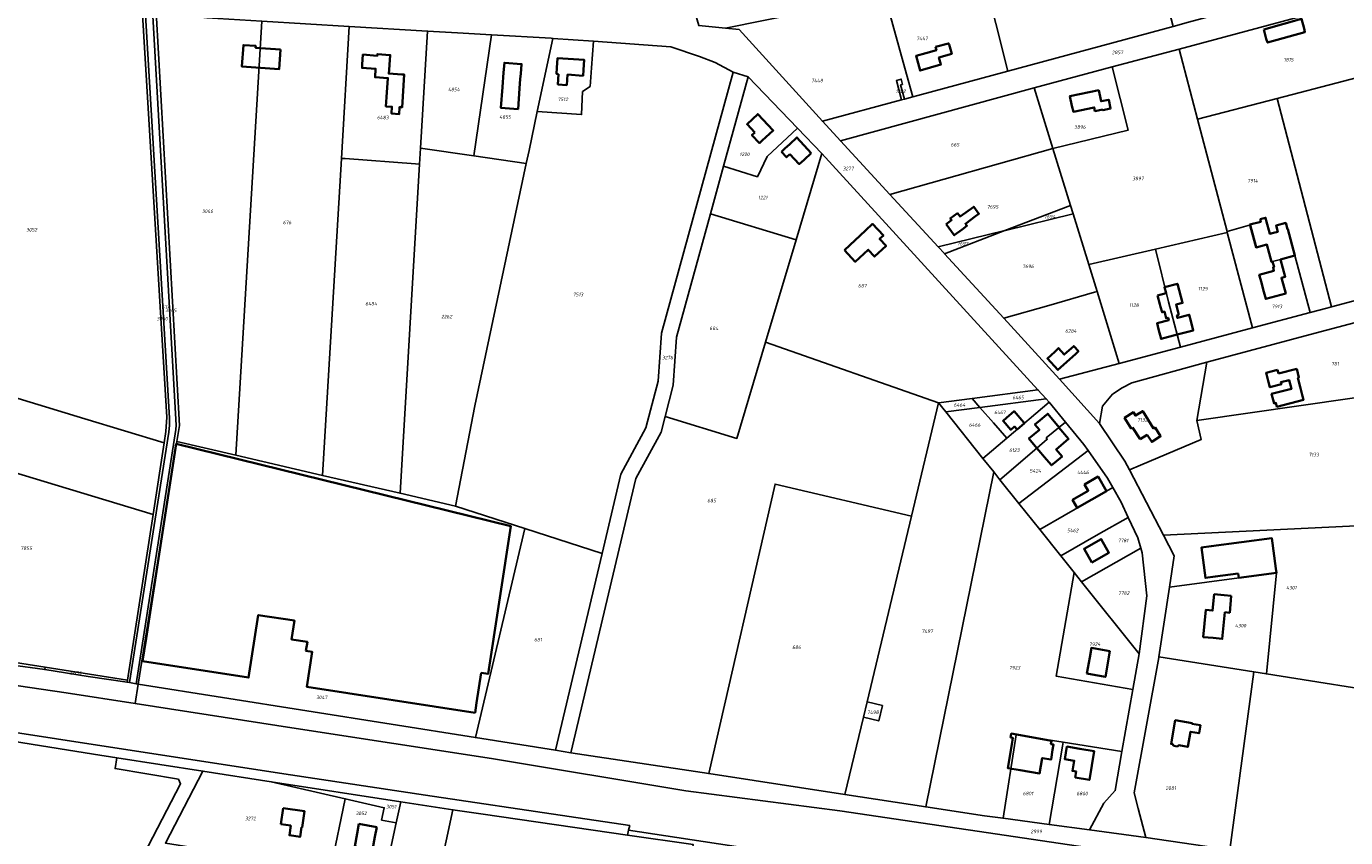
# Model space of a CAD drawing. Extents: x 177930 to 190767, y 381068 to 392034.
# Tile 252 of 256: x 185356 to 186026, y 384732 to 385144. Entities that reach past the tile are written whole.
import ezdxf
from ezdxf.enums import TextEntityAlignment as Align

# ---------------------------------------------------------------- set-up
doc = ezdxf.new("R2010")
doc.units = 0
for name, color, linetype, lineweight in [('B-XX-KG-GRENS_PERCEEL-GV', 150, 'Continuous', 25), ('B-XX-KG-GRENS_PERCEEL-S', 150, 'Continuous', 25), ('B-XX-OG-BEBOUWING-G', 7, 'Continuous', 35)]:
    doc.layers.add(name, color=color, linetype=linetype, lineweight=lineweight)
doc.styles.add('NLCS-ISO', font='NLCS-ISO.ttf', dxfattribs={"height": 1.8})

# ---------------------------------------------------------------- blocks, each defined once
blk = doc.blocks.new('SKG-PERCEELNUMMER-SO')
at = {"layer": 'DefPoints'}
blk.add_point((0, 0), dxfattribs=at)
at = {"style": 'NLCS-ISO', "oblique": 10, "flags": 1}
blk.add_attdef('GEMEENTECODE', text='', height=1.8, dxfattribs=at).set_placement((-0.5, 2.55), align=Align.MIDDLE_RIGHT)
at = {"style": 'NLCS-ISO', "oblique": 10}
blk.add_attdef('PERCEELNUMMER', text='', height=1.8, dxfattribs=at).set_placement((0, 0), align=Align.MIDDLE_CENTER)
at = {"style": 'NLCS-ISO', "oblique": 10, "flags": 1}
blk.add_attdef('SECTIE', text='', height=1.8, dxfattribs=at).set_placement((0.5, 2.5), align=Align.MIDDLE_LEFT)

msp = doc.modelspace()

# ---------------------------------------------------------------- linework, layer by layer
at = {"layer": 'B-XX-KG-GRENS_PERCEEL-GV'}
for points in [[(185710.985, 385143.161), (185790.669, 385159.36), (185791.917, 385159.613), (185842.195, 385169.823), (185854.441, 385121.319), (185938.417, 385144.064), (185909.856, 385253.878), (185893.265, 385317.624), (185832.718, 385297.863), (185799.383, 385286.984), (185764.662, 385279.064), (185770.164, 385253.288), (185712.443, 385238.651), (185719.772, 385212.477), (185680.566, 385202.373), (185697.396, 385144.446)], [(185941.417, 385132.547), (186050.478, 385161.91), (186047.386, 385173.449), (186045.732, 385173.003), (185946.141, 385146.147), (185938.417, 385144.064), (185854.441, 385121.319), (185808.618, 385108.945), (185806.223, 385108.298), (185801.849, 385107.117), (185800.404, 385106.727), (185760.235, 385095.88), (185769.33, 385085.901), (185867.784, 385112.784), (185907.427, 385123.424)], [(185806.223, 385108.298), (185808.618, 385108.945), (185854.441, 385121.319), (185842.195, 385169.823), (185791.917, 385159.613), (185792.078, 385159.036), (185803.003, 385119.847)], [(185385.465, 384944.729), (185425.808, 384932.443), (185426.701, 384938.202), (185427.209, 384945.582), (185414.513, 385152.941), (185334.935, 385163.557), (185304.674, 385068.611), (185289.165, 385045.788), (185268.546, 385015.445), (185267.208, 385013.476), (185266.109, 384986.221), (185265.924, 384981.133)], [(185791.917, 385159.613), (185790.669, 385159.36), (185710.985, 385143.161), (185717.827, 385142.534), (185760.235, 385095.88), (185800.404, 385106.727), (185797.796, 385116.53), (185800.226, 385117.262), (185800.87, 385114.588), (185799.939, 385114.286), (185801.849, 385107.117), (185806.223, 385108.298), (185803.003, 385119.847), (185792.078, 385159.036)], [(186060.257, 385125.418), (186050.478, 385161.91), (185941.417, 385132.547), (185950.786, 385096.935), (185991.205, 385107.452), (186058.609, 385124.989)], [(185408.087, 384810.689), (185428.126, 384937.853), (185428.557, 384941.57), (185428.432, 384944.978), (185416.041, 385152.737), (185414.513, 385152.941), (185427.209, 384945.582), (185426.701, 384938.202), (185425.808, 384932.443), (185420.187, 384896.163), (185407.139, 384811.95), (185406.971, 384810.861)], [(185408.087, 384810.689), (185411.562, 384810.155), (185431.773, 384939.297), (185431.859, 384941.536), (185419.808, 385152.235), (185416.041, 385152.737), (185428.432, 384944.978), (185428.557, 384941.57), (185428.126, 384937.853)], [(185411.562, 384810.155), (185412.541, 384810.004), (185432.22, 384933.115), (185433.533, 384941.326), (185421.786, 385151.351), (185421.751, 385151.976), (185419.808, 385152.235), (185431.859, 384941.536), (185431.773, 384939.297)], [(185421.786, 385151.351), (185433.533, 384941.326), (185432.22, 384933.115), (185462.234, 384926.17), (185475.395, 385146.699), (185447.421, 385148.373)], [(185519.824, 385144.041), (185475.395, 385146.699), (185462.234, 384926.17), (185506.221, 384915.993), (185515.825, 385077.014)], [(185553.403, 385074.246), (185555.579, 385074.085), (185556.064, 385082.216), (185559.608, 385141.66), (185519.824, 385144.041), (185515.825, 385077.014), (185517.676, 385076.878)], [(185556.064, 385082.216), (185583.019, 385078.314), (185592.005, 385139.772), (185574.887, 385140.746), (185559.608, 385141.66)], [(185609.76, 385074.442), (185611.153, 385081), (185615.349, 385100.75), (185623.259, 385137.98), (185622.44, 385138.039), (185592.005, 385139.772), (185583.019, 385078.314)], [(185714.924, 385120.741), (185705.64, 385125.716), (185697.799, 385128.816), (185683.163, 385133.675), (185643.964, 385136.492), (185642.865, 385122.942), (185642.197, 385113.527), (185638.343, 385110.939), (185637.82, 385099.212), (185615.349, 385100.75), (185611.153, 385081), (185609.76, 385074.442), (185583.583, 384951.24), (185573.814, 384900.354), (185609.017, 384889.018), (185648.284, 384876.374), (185657.781, 384916.512), (185670.511, 384940.072), (185676.687, 384963.857), (185678.399, 384988.284)], [(185643.964, 385136.492), (185623.259, 385137.98), (185615.349, 385100.75), (185637.82, 385099.212), (185638.343, 385110.939), (185642.197, 385113.527), (185642.865, 385122.942)], [(185886.224, 385053.098), (185886.256, 385052.995), (185887.563, 385048.765), (185895.498, 385023.083), (185929.483, 385030.968), (185965.917, 385039.421), (185965.78, 385039.94), (185950.786, 385096.935), (185941.417, 385132.547), (185907.427, 385123.424), (185915.58, 385091.406), (185877.274, 385082.066)], [(186069.079, 385092.494), (186066.443, 385096.548), (186058.609, 385124.989), (185991.205, 385107.452), (186018.889, 385001.605), (186084.32, 385019.03), (186086.198, 385019.232), (186067.766, 385089.252), (186069.848, 385089.624)], [(185722.408, 385118.368), (185714.924, 385120.741), (185678.399, 384988.284), (185676.687, 384963.857), (185670.511, 384940.072), (185657.781, 384916.512), (185648.284, 384876.374), (185624.622, 384776.364), (185632.413, 384775.098), (185665.478, 384914.355), (185678.215, 384937.929), (185680.269, 384945.836), (185684.405, 384961.763), (185686.128, 384986.218), (185703.354, 385048.808), (185710.015, 385073.123)], [(185710.015, 385073.123), (185727.219, 385067.68), (185732.086, 385078.014), (185747.507, 385092.39), (185722.408, 385118.368)], [(185877.274, 385082.066), (185915.58, 385091.406), (185907.427, 385123.424), (185867.784, 385112.784)], [(185769.33, 385085.901), (185794.523, 385058.618), (185877.274, 385082.066), (185867.784, 385112.784)], [(185800.404, 385106.727), (185801.849, 385107.117), (185799.939, 385114.286), (185800.87, 385114.588), (185800.226, 385117.262), (185797.796, 385116.53)], [(185965.78, 385039.94), (185977.766, 385043.244), (185980.81, 385031.824), (185986.055, 385033.237), (185988.427, 385024.434), (185988.949, 385024.575), (185993.009, 385025.647), (186000.287, 385027.608), (186008.092, 384998.73), (186016.507, 385000.971), (186018.889, 385001.605), (185991.205, 385107.452), (185950.786, 385096.935)], [(185710.015, 385073.123), (185703.354, 385048.808), (185746.79, 385035.625), (185759.904, 385079.558), (185747.507, 385092.39), (185732.086, 385078.014), (185727.219, 385067.68)], [(185555.579, 385074.085), (185545.61, 384906.88), (185573.814, 384900.354), (185583.583, 384951.24), (185609.76, 385074.442), (185583.019, 385078.314), (185556.064, 385082.216)], [(185819.205, 384952.855), (185836.23, 384955.092), (185869.7, 384959.491), (185759.904, 385079.558), (185746.79, 385035.625), (185731.289, 384983.621)], [(185819.007, 385032.081), (185852.902, 385040.329), (185886.224, 385053.098), (185877.274, 385082.066), (185794.523, 385058.618)], [(185553.403, 385074.246), (185517.676, 385076.878), (185515.825, 385077.014), (185506.221, 384915.993), (185545.61, 384906.88), (185555.579, 385074.085)], [(185852.902, 385040.329), (185853.147, 385040.389), (185887.563, 385048.765), (185886.256, 385052.995), (185886.224, 385053.098)], [(185731.289, 384983.621), (185746.79, 385035.625), (185703.354, 385048.808), (185686.128, 384986.218), (185684.405, 384961.763), (185680.269, 384945.836), (185716.719, 384934.742)], [(185822.224, 385028.575), (185852.333, 384995.766), (185875.187, 385002.296), (185898.523, 385008.979), (185899.748, 385009.33), (185895.498, 385023.083), (185887.563, 385048.765), (185853.147, 385040.389), (185852.902, 385040.329)], [(185819.007, 385032.081), (185822.197, 385028.605), (185822.224, 385028.575), (185852.902, 385040.329)], [(185965.917, 385039.421), (185929.483, 385030.968), (185936.067, 385004.061), (185942.153, 384981.17), (185978.682, 384990.898)], [(185978.682, 384990.898), (186008.092, 384998.73), (186000.287, 385027.608), (185993.009, 385025.647), (185988.949, 385024.575), (185988.427, 385024.434), (185986.055, 385033.237), (185980.81, 385031.824), (185977.766, 385043.244), (185965.78, 385039.94), (185965.917, 385039.421)], [(185899.748, 385009.33), (185911.011, 384972.877), (185942.153, 384981.17), (185936.067, 385004.061), (185929.483, 385030.968), (185895.498, 385023.083)], [(185852.333, 384995.766), (185880.693, 384964.863), (185911.011, 384972.877), (185899.748, 385009.33), (185898.523, 385008.979), (185875.187, 385002.296)], [(186081.091, 384962.707), (186088.243, 385008.086), (186086.158, 385008.167), (186010.502, 384988.246), (185955.463, 384973.472), (185950.491, 384943.816)], [(185985.795, 384815.152), (185979.38, 384816.173), (185967.141, 384725.727), (186131.389, 384701.406), (186155.593, 384859.845), (186107.897, 384867.282), (186122.645, 384963.91), (186128.463, 385002.032), (186090.182, 385008.01), (186088.243, 385008.086), (186081.091, 384962.707), (186069.993, 384892.287), (186056.073, 384803.966)], [(185425.808, 384932.443), (185385.465, 384944.729), (185265.924, 384981.133), (185266.109, 384986.221), (185259.832, 384945.295), (185263.408, 384944.755), (185262.868, 384943.614), (185420.187, 384896.163)], [(185731.289, 384983.621), (185716.719, 384934.742), (185680.269, 384945.836), (185678.215, 384937.929), (185665.478, 384914.355), (185632.413, 384775.098), (185702.42, 384764.469), (185736.162, 384911.589), (185805.456, 384895.329), (185819.205, 384952.855)], [(185916.169, 384918.859), (185921.826, 384921.238), (185952.714, 384934.226), (185950.491, 384943.816), (185955.463, 384973.472), (185917.419, 384963.04), (185912.517, 384960.499), (185907.598, 384957.28), (185902.587, 384951.13), (185901.006, 384942.372), (185913.922, 384923.167)], [(185836.23, 384955.092), (185840.195, 384950.538), (185873.908, 384954.889), (185869.7, 384959.491)], [(186069.993, 384892.287), (186081.091, 384962.707), (185950.491, 384943.816), (185952.714, 384934.226), (185921.826, 384921.238), (185916.169, 384918.859), (185933.521, 384885.597)], [(185847.226, 384917.791), (185841.787, 384924.597), (185822.845, 384948.299), (185819.205, 384952.855), (185805.456, 384895.329), (185782.907, 384800.978), (185790.669, 384799.041), (185788.809, 384791.26), (185781.047, 384793.196), (185771.643, 384753.849), (185812.699, 384747.598)], [(185836.23, 384955.092), (185819.205, 384952.855), (185822.845, 384948.299), (185840.195, 384950.538)], [(185822.845, 384948.299), (185841.787, 384924.597), (185853.824, 384934.813), (185847.078, 384942.634), (185840.195, 384950.538)], [(185873.908, 384954.889), (185840.195, 384950.538), (185847.078, 384942.634), (185853.824, 384934.813), (185875.374, 384953.102)], [(185883.63, 384943.045), (185875.374, 384953.102), (185853.824, 384934.813), (185841.787, 384924.597), (185847.226, 384917.791), (185850.422, 384913.791), (185869.154, 384929.871), (185874.47, 384934.366), (185873.96, 384934.97)], [(185420.187, 384896.163), (185262.868, 384943.614), (185252.341, 384921.37), (185286.349, 384907.574), (185317.12, 384895.091), (185288.657, 384830.562), (185365.302, 384818.522), (185407.139, 384811.95)], [(185850.422, 384913.791), (185860.028, 384901.772), (185895.197, 384928.543), (185893.039, 384931.582), (185883.63, 384943.045), (185873.96, 384934.97), (185874.47, 384934.366), (185869.154, 384929.871)], [(185609.017, 384889.018), (185573.814, 384900.354), (185545.61, 384906.88), (185506.221, 384915.993), (185462.234, 384926.17), (185432.22, 384933.115), (185412.541, 384810.004), (185583.912, 384782.821)], [(185860.028, 384901.772), (185870.636, 384888.497), (185907.762, 384909.852), (185905.121, 384914.565), (185895.197, 384928.543)], [(185917.883, 384807.164), (185878.954, 384814.023), (185883.84, 384842.253), (185888.056, 384866.699), (185881.3, 384875.153), (185870.636, 384888.497), (185860.028, 384901.772), (185850.422, 384913.791), (185847.226, 384917.791), (185812.699, 384747.598), (185842.525, 384743.052), (185851.981, 384741.804), (185858.616, 384784.27), (185882.571, 384780.435), (185912.409, 384775.659)], [(185771.643, 384753.849), (185781.047, 384793.196), (185782.907, 384800.978), (185805.456, 384895.329), (185736.162, 384911.589), (185702.42, 384764.469)], [(185907.762, 384909.852), (185870.636, 384888.497), (185881.3, 384875.153), (185900.459, 384886.065), (185915.56, 384894.666), (185911.988, 384902.312)], [(185881.3, 384875.153), (185888.056, 384866.699), (185891.876, 384861.919), (185921.935, 384878.928), (185920.417, 384884.268), (185915.56, 384894.666), (185900.459, 384886.065)], [(185936.543, 384859.235), (185990.917, 384866.454), (185985.795, 384815.152), (186056.073, 384803.966), (186069.993, 384892.287), (185933.521, 384885.597), (185938.977, 384875.138)], [(185609.017, 384889.018), (185583.912, 384782.821), (185624.622, 384776.364), (185648.284, 384876.374)], [(185891.876, 384861.919), (185921.053, 384825.406), (185925.041, 384854.776), (185922.589, 384876.629), (185921.935, 384878.928)], [(185917.883, 384807.164), (185921.053, 384825.406), (185891.876, 384861.919), (185888.056, 384866.699), (185883.84, 384842.253), (185878.954, 384814.023)], [(185979.38, 384816.173), (185985.795, 384815.152), (185990.917, 384866.454), (185936.543, 384859.235), (185931.129, 384823.853)], [(185254.854, 384835.635), (185212.533, 384842.283), (185156.57, 384851.074), (185156.296, 384849.322), (185179.102, 384845.746), (185194.255, 384843.332), (185211.798, 384840.675), (185232.391, 384837.576), (185248.256, 384835.216), (185264.02, 384832.652), (185279.63, 384830.29), (185294.987, 384827.876), (185316.343, 384824.68), (185333.835, 384821.972), (185347.717, 384819.805), (185365.107, 384817.299), (185365.302, 384818.522), (185288.657, 384830.562), (185275.991, 384832.552), (185254.911, 384835.626)], [(185406.971, 384810.861), (185387.124, 384813.852), (185365.107, 384817.299), (185347.717, 384819.805), (185333.835, 384821.972), (185316.343, 384824.68), (185294.987, 384827.876), (185279.63, 384830.29), (185264.02, 384832.652), (185248.256, 384835.216), (185232.391, 384837.576), (185211.798, 384840.675), (185194.255, 384843.332), (185179.102, 384845.746), (185156.296, 384849.322), (185154.688, 384839.017), (185196.804, 384832.048), (185295.101, 384817.351), (185375.992, 384805.526), (185410.958, 384800.103), (185412.541, 384810.004), (185411.562, 384810.155), (185408.087, 384810.689)], [(184988.31, 384841.005), (184970.349, 384836.786), (184993.917, 384835.08), (185092.655, 384820.183), (185191.597, 384805.96), (185220.25, 384801.463), (185290.514, 384790.264), (185389.897, 384774.306), (185401.761, 384772.476), (185445.446, 384765.738), (185480.141, 384760.387), (185545.996, 384750.23), (185572.486, 384746.166), (185587.794, 384743.817), (185661.126, 384733.284), (185661.734, 384735.832), (185662.28, 384738.123), (185631.588, 384742.779), (185558.474, 384753.622), (185490.04, 384763.902), (185422.731, 384774.23), (185319.304, 384790.037), (185234.097, 384803.415), (185145.572, 384816.461)], [(185931.129, 384823.853), (185931.07, 384823.465), (185918.528, 384754.671), (185920.579, 384746.749), (185924.517, 384732.039), (185967.141, 384725.727), (185979.38, 384816.173)], [(185365.302, 384818.522), (185365.107, 384817.299), (185387.124, 384813.852), (185406.971, 384810.861), (185407.139, 384811.95)], [(185213.131, 384734.502), (185209.389, 384699.298), (185226.764, 384689.993), (185381.873, 384607.115), (185385.73, 384605.711), (185403.701, 384700.931), (185434.153, 384759.308), (185433.049, 384761.71), (185400.801, 384767.039), (185401.761, 384772.476), (185389.897, 384774.306), (185290.514, 384790.264), (185220.25, 384801.463)], [(185790.669, 384799.041), (185782.907, 384800.978), (185781.047, 384793.196), (185788.809, 384791.26)], [(185882.571, 384780.435), (185858.616, 384784.27), (185851.981, 384741.804), (185875.403, 384738.713), (185882.237, 384778.491)], [(185882.237, 384778.491), (185875.403, 384738.713), (185895.868, 384736.012), (185903.247, 384749.472), (185908.964, 384755.832), (185912.409, 384775.659), (185882.571, 384780.435)], [(185517.752, 384751.716), (185480.141, 384760.387), (185445.446, 384765.738), (185426.414, 384729.24), (185510.272, 384715.926), (185510.728, 384718.106)], [(185517.752, 384751.716), (185537.605, 384747.121), (185536.238, 384740.854), (185543.648, 384739.442), (185545.996, 384750.23), (185480.141, 384760.387)], [(185510.728, 384718.106), (185530.056, 384714.329), (185537.85, 384712.806), (185543.648, 384739.442), (185536.238, 384740.854), (185537.605, 384747.121), (185517.752, 384751.716)], [(185555.958, 384669.79), (185572.486, 384746.166), (185545.996, 384750.23), (185543.648, 384739.442), (185537.85, 384712.806), (185530.056, 384714.329), (185518.243, 384655.603), (185525.013, 384653.825), (185529.787, 384675.76)], [(185638.376, 384624.059), (185637.292, 384619.531), (185630.976, 384593.153), (185627.229, 384576.631), (185681.589, 384583.37), (185695.987, 384668.889), (185701.605, 384724.975), (185694.227, 384726.205), (185694.579, 384728.479), (185661.126, 384733.284), (185587.794, 384743.817), (185572.486, 384746.166), (185555.958, 384669.79), (185551.025, 384646.995)], [(185906.114, 384685.944), (185907.213, 384693.332), (185909.998, 384701.85), (185896.986, 384703.861), (185896.412, 384700.147), (185885.831, 384701.807), (185661.734, 384735.832), (185661.126, 384733.284), (185694.579, 384728.479), (185694.227, 384726.205), (185701.605, 384724.975), (185758.313, 384715.52), (185786.242, 384710.863), (185803.861, 384707.42), (185826.62, 384702.972), (185894.129, 384689.778), (185898.853, 384688.267)]]:
    msp.add_lwpolyline(points, close=True, dxfattribs=at)
for points in [[(185475.395, 385146.699), (185519.824, 385144.041), (185559.608, 385141.66), (185574.887, 385140.746), (185592.005, 385139.772), (185622.44, 385138.039), (185623.259, 385137.98), (185643.964, 385136.492), (185683.163, 385133.675), (185697.799, 385128.816), (185705.64, 385125.716), (185714.924, 385120.741), (185722.408, 385118.368), (185747.507, 385092.39), (185759.904, 385079.558), (185869.7, 384959.491), (185873.908, 384954.889), (185875.374, 384953.102), (185883.63, 384943.045), (185893.039, 384931.582), (185895.197, 384928.543), (185905.121, 384914.565), (185907.762, 384909.852), (185911.988, 384902.312), (185915.56, 384894.666), (185920.417, 384884.268), (185921.935, 384878.928), (185922.589, 384876.629), (185925.041, 384854.776), (185921.053, 384825.406), (185917.883, 384807.164), (185912.409, 384775.659), (185908.964, 384755.832), (185903.247, 384749.472), (185895.868, 384736.012), (185924.517, 384732.039), (185920.579, 384746.749), (185918.528, 384754.671), (185931.07, 384823.465), (185931.129, 384823.853), (185936.543, 384859.235), (185938.977, 384875.138), (185933.521, 384885.597), (185916.169, 384918.859), (185913.922, 384923.167), (185901.006, 384942.372), (185880.693, 384964.863), (185852.333, 384995.766), (185822.224, 385028.575), (185822.197, 385028.605), (185819.007, 385032.081), (185794.523, 385058.618), (185769.33, 385085.901), (185760.235, 385095.88), (185717.827, 385142.534), (185710.985, 385143.161), (185697.396, 385144.446)], [(186084.32, 385019.03), (186018.889, 385001.605), (186016.507, 385000.971), (186008.092, 384998.73), (185978.682, 384990.898), (185942.153, 384981.17), (185911.011, 384972.877), (185880.693, 384964.863), (185901.006, 384942.372), (185902.587, 384951.13), (185907.598, 384957.28), (185912.517, 384960.499), (185917.419, 384963.04), (185955.463, 384973.472), (186010.502, 384988.246), (186086.158, 385008.167)], [(185899.54, 384726.195), (185769.075, 384745.623), (185690.869, 384755.757), (185592.12, 384772.104), (185492.905, 384787.396), (185410.958, 384800.103), (185375.992, 384805.526), (185295.101, 384817.351)], [(185967.141, 384725.727), (185924.517, 384732.039), (185895.868, 384736.012), (185875.403, 384738.713), (185851.981, 384741.804), (185842.525, 384743.052), (185812.699, 384747.598), (185771.643, 384753.849), (185702.42, 384764.469), (185632.413, 384775.098), (185624.622, 384776.364), (185583.912, 384782.821), (185412.541, 384810.004), (185410.958, 384800.103), (185492.905, 384787.396), (185592.12, 384772.104), (185690.869, 384755.757), (185769.075, 384745.623), (185899.54, 384726.195)], [(185319.304, 384790.037), (185422.731, 384774.23), (185490.04, 384763.902), (185558.474, 384753.622), (185631.588, 384742.779), (185662.28, 384738.123), (185661.734, 384735.832), (185885.831, 384701.807)], [(185426.414, 384729.24), (185445.446, 384765.738), (185401.761, 384772.476), (185400.801, 384767.039), (185433.049, 384761.71), (185434.153, 384759.308), (185403.701, 384700.931)]]:
    msp.add_lwpolyline(points, dxfattribs=at)
at = {"layer": 'B-XX-OG-BEBOUWING-G'}
for points in [[(185984.394, 385142.557), (185985.718, 385137.74), (185986.404, 385135.839), (186005.349, 385141.058), (186004.959, 385143.02), (186003.632, 385147.846)], [(185484.849, 385132.338), (185472.239, 385133.213), (185472.304, 385134.161), (185466.066, 385134.591), (185465.304, 385123.631), (185484.148, 385122.313)], [(185817.683, 385133.596), (185818.128, 385131.983), (185812.674, 385130.393), (185807.754, 385129.014), (185809.82, 385121.644), (185820.415, 385124.614), (185819.382, 385128.299), (185825.919, 385130.132), (185824.575, 385134.926), (185824.308, 385135.441)], [(185545.417, 385102.929), (185545.429, 385103.106), (185546.652, 385102.925), (185547.778, 385119.546), (185546.528, 385119.616), (185539.906, 385120.056), (185540.056, 385122.001), (185540.246, 385124.47), (185540.615, 385129.466), (185534.108, 385129.946), (185534.051, 385129.167), (185526.79, 385129.703), (185526.421, 385124.701), (185526.326, 385122.992), (185533.226, 385122.494), (185532.919, 385118.244), (185539.429, 385117.774), (185538.784, 385108.073), (185538.473, 385103.391), (185541.478, 385103.191), (185541.252, 385099.804), (185545.191, 385099.541)], [(185597.613, 385113.139), (185596.823, 385102.659), (185605.552, 385102.034), (185606.342, 385112.484), (185606.719, 385117.475), (185606.938, 385119.901), (185607.323, 385124.89), (185598.638, 385125.561), (185598.252, 385120.57), (185597.733, 385113.13)], [(185626.163, 385119.863), (185625.801, 385114.568), (185630.344, 385114.257), (185630.721, 385119.551), (185638.622, 385118.989), (185638.833, 385121.99), (185639.188, 385126.98), (185625.692, 385127.941), (185625.338, 385122.961), (185625.118, 385119.935)], [(185725.861, 385090.233), (185724.359, 385088.807), (185728.194, 385084.765), (185729.591, 385086.049), (185733.27, 385089.432), (185735.229, 385091.233), (185727.377, 385099.509), (185721.948, 385094.358)], [(185823.009, 385043.585), (185827.156, 385037.953), (185831.182, 385040.917), (185833.597, 385042.8), (185832.815, 385043.802), (185838.029, 385047.614), (185839.732, 385048.859), (185837.058, 385052.477), (185830.156, 385047.432), (185828.84, 385049.131), (185825.193, 385046.445), (185825.79, 385045.633)], [(185771.377, 385030.353), (185776.888, 385024.464), (185783.45, 385030.622), (185786.72, 385027.13), (185792.53, 385032.57), (185789.257, 385036.067), (185791.162, 385037.851), (185785.679, 385043.708), (185782.029, 385040.291)], [(185888.734, 384977.571), (185889.128, 384977.96), (185890.276, 384979.004), (185887.855, 384981.664), (185883.097, 384977.332), (185880.134, 384980.61), (185878.223, 384978.797), (185874.514, 384975.421), (185879.887, 384969.519)], [(185897.103, 384871.771), (185905.806, 384876.695), (185901.867, 384883.657), (185893.164, 384878.732)], [(185906.236, 384826.709), (185896.835, 384828.33), (185895.985, 384823.403), (185894.582, 384815.274), (185899.05, 384814.501), (185903.973, 384813.648)], [(185888.569, 384762.473), (185895.819, 384761.29), (185898.301, 384775.87), (185891.035, 384777.107), (185884.387, 384778.227), (185883.312, 384771.847), (185888.126, 384771.036), (185887.249, 384765.837), (185889.084, 384765.528)]]:
    msp.add_lwpolyline(points, close=True, dxfattribs=at)
for points in [[(185900.62, 385111.66), (185885.99, 385108.671), (185886.991, 385103.77), (185887.699, 385100.7), (185898.288, 385102.901), (185898.674, 385101.044), (185902.645, 385101.869)], [(185901.62, 385106.76), (185900.62, 385111.66)], [(185902.645, 385101.869), (185902.726, 385101.478), (185906.62, 385102.287), (185905.68, 385106.813), (185901.779, 385106.003), (185901.62, 385106.76)], [(185754.57, 385079.73), (185747.27, 385087.631), (185743.6, 385084.24), (185741.15, 385081.976), (185739.41, 385080.368)], [(185739.41, 385080.368), (185741.98, 385077.587), (185743.72, 385079.194)], [(185743.72, 385079.194), (185748.449, 385074.076), (185750.9, 385076.34), (185754.57, 385079.73)], [(185982.598, 385046.087), (185982.93, 385044.832), (185977.393, 385043.339), (185977.514, 385042.889)], [(185993.009, 385025.647), (186000.287, 385027.608), (185996.646, 385041.119), (185996.433, 385041.062), (185995.59, 385044.191), (185990.692, 385042.872), (185991.534, 385039.748), (185989.346, 385039.206), (185987.504, 385038.71), (185985.677, 385045.49), (185985.319, 385046.82), (185982.598, 385046.087)], [(185977.514, 385042.889), (185980.517, 385031.745), (185986.055, 385033.237), (185988.427, 385024.434), (185988.949, 385024.575)], [(185988.949, 385024.575), (185989.689, 385021.828), (185989.167, 385021.687), (185989.634, 385019.952), (185982.129, 385017.93), (185983.212, 385013.91), (185984.139, 385010.47), (185985.441, 385005.641), (185995.58, 385008.373), (185993.423, 385016.378), (185995.366, 385016.902), (185993.009, 385025.647)], [(185941.264, 384997.475), (185939.869, 385002.759), (185943.149, 385003.625), (185940.595, 385013.304), (185933.999, 385011.563), (185934.799, 385008.531)], [(185930.519, 385007.398), (185931.708, 385002.907), (185932.054, 385001.608), (185932.783, 384998.869), (185933.944, 384999.179), (185934.85, 384995.774), (185935.807, 384996.029), (185936.135, 384994.799), (185930.236, 384993.229), (185931.009, 384990.18), (185932.281, 384985.341), (185940.472, 384987.493)], [(185934.799, 385008.531), (185930.519, 385007.398)], [(185940.472, 384987.493), (185948.64, 384989.639), (185947.37, 384994.47), (185946.557, 384997.541), (185940.603, 384995.97), (185940.275, 384997.214), (185941.264, 384997.475)], [(185991.459, 384969.619), (185985.622, 384968.101), (185986.88, 384963.263), (185987.541, 384960.742), (185993.387, 384962.26), (185993.108, 384963.334), (185997.32, 384964.428), (185998.474, 384959.889), (185988.441, 384957.339), (185989.655, 384952.561), (185990.607, 384952.803), (185991.104, 384950.846), (186004.621, 384954.281), (186004.124, 384956.238), (186002.91, 384961.016), (186001.751, 384965.578), (186002.333, 384965.729), (186001.193, 384970.105)], [(185991.958, 384967.702), (185991.459, 384969.619)], [(186001.193, 384970.105), (185991.958, 384967.702)], [(185862.855, 384942.477), (185862.585, 384942.789), (185857.607, 384948.533), (185853.814, 384945.245), (185851.999, 384943.671), (185855.89, 384939.181), (185857.743, 384940.787), (185859.065, 384939.261)], [(185880.379, 384940.273), (185880.487, 384940.363), (185874.682, 384947.267), (185873.986, 384946.682), (185870.855, 384944.049), (185868.205, 384941.79), (185870.439, 384939.142), (185865.121, 384934.655), (185868.326, 384930.857), (185869.154, 384929.871)], [(185925.243, 384936.615), (185927.511, 384932.992), (185932.035, 384935.834), (185929.232, 384940.297), (185928.486, 384939.828), (185922.954, 384948.635), (185919.262, 384946.316), (185918.172, 384948.051), (185913.694, 384945.2), (185917.068, 384939.82), (185917.818, 384940.264)], [(185859.065, 384939.261), (185862.855, 384942.477)], [(185869.154, 384929.871), (185874.072, 384924.054), (185874.05, 384924.034), (185876.509, 384921.125), (185878.158, 384922.417), (185881.972, 384925.65), (185878.958, 384929.205), (185885.26, 384934.5), (185880.379, 384940.273)], [(185917.818, 384940.264), (185921.556, 384934.311)], [(185586.906, 384815.701), (185590.345, 384815.17), (185601.922, 384890.155), (185431.876, 384932.076), (185416.584, 384833.141), (185414.794, 384821.56), (185468.67, 384813.232), (185473.587, 384845.044), (185491.989, 384842.2), (185490.51, 384832.634), (185498.525, 384831.395), (185497.799, 384826.832), (185500.981, 384826.341), (185498.248, 384808.631), (185583.777, 384795.432)], [(185921.556, 384934.311), (185925.243, 384936.615)], [(185904.534, 384907.995), (185900.265, 384915.376), (185893.376, 384911.4), (185895.237, 384908.132), (185887.28, 384903.55), (185889.628, 384899.423)], [(185889.628, 384899.423), (185904.534, 384907.995)], [(185990.628, 384868.654), (185988.601, 384884.053), (185957.741, 384879.947), (185952.788, 384879.293), (185954.822, 384863.898), (185959.77, 384864.552), (185971.427, 384866.102)], [(185971.427, 384866.102), (185971.719, 384863.905)], [(185971.719, 384863.905), (185990.92, 384866.454)], [(185990.92, 384866.454), (185990.628, 384868.654)], [(185967.934, 384854.821), (185964.241, 384855.114), (185959.255, 384855.587), (185958.465, 384847.269), (185954.988, 384847.599), (185953.683, 384833.851), (185958.66, 384833.379), (185963.353, 384832.924), (185964.679, 384846.428)], [(185967.113, 384846.189), (185967.934, 384854.821)], [(185964.679, 384846.428), (185967.113, 384846.189)], [(185584.54, 384800.374), (185586.906, 384815.701)], [(185583.777, 384795.432), (185584.54, 384800.374)], [(185940.616, 384778.198), (185941.211, 384778.91), (185945.848, 384778.084), (185947.217, 384785.773), (185951.549, 384785.002), (185952.264, 384789.019), (185947.932, 384789.79), (185948.001, 384790.072), (185939.456, 384791.6), (185937.311, 384779.6), (185938.267, 384779.417)], [(185855.704, 384782.811), (185857.008, 384782.597), (185856.465, 384779.281), (185854.489, 384767.202), (185860.7, 384766.184), (185870.574, 384764.566), (185871.852, 384772.366), (185876.37, 384771.626), (185877.178, 384776.56), (185877.613, 384779.22), (185876.313, 384779.433), (185876.581, 384781.201)], [(185876.581, 384781.201), (185864.567, 384783.314), (185856.113, 384784.801), (185855.704, 384782.811)], [(185938.267, 384779.417), (185938.542, 384778.576)], [(185938.542, 384778.576), (185940.616, 384778.198)], [(185486.284, 384746.954), (185485.052, 384738.837)], [(185490.143, 384738.064), (185489.402, 384733.18), (185494.81, 384732.359), (185495.55, 384737.233), (185495.856, 384737.186), (185497.144, 384745.336), (185486.284, 384746.954)], [(185485.052, 384738.837), (185490.143, 384738.064)], [(185523.768, 384734.031), (185522.56, 384727.413), (185531.672, 384725.714), (185532.889, 384732.36), (185533.791, 384737.273)], [(185524.671, 384738.947), (185523.768, 384734.031)], [(185533.791, 384737.273), (185524.671, 384738.947)]]:
    msp.add_lwpolyline(points, dxfattribs=at)

# ---------------------------------------------------------------- block references
at = {"layer": 'B-XX-KG-GRENS_PERCEEL-S'}
for p, values in [((185810.855, 385137.928), {'PERCEELNUMMER': '7447'}), ((185910.137, 385130.837), {'PERCEELNUMMER': '2857'}), ((185997.057, 385127.102), {'PERCEELNUMMER': '1815'}), ((185573, 385112), {'PERCEELNUMMER': '4854'}), ((185757.495, 385116.54), {'PERCEELNUMMER': '7448'}), ((185799.955, 385111.115), {'PERCEELNUMMER': '1222'}), ((185628.335, 385106.99), {'PERCEELNUMMER': '7512'}), ((185536.869, 385097.762), {'PERCEELNUMMER': '6483'}), ((185599, 385098), {'PERCEELNUMMER': '4855'}), ((185891.048, 385092.905), {'PERCEELNUMMER': '3896'}), ((185827.595, 385083.957), {'PERCEELNUMMER': '665'}), ((185720.654, 385079.069), {'PERCEELNUMMER': '1220'}), ((185773.315, 385071.855), {'PERCEELNUMMER': '3277'}), ((185920.591, 385066.793), {'PERCEELNUMMER': '3897'}), ((185978.788, 385065.626), {'PERCEELNUMMER': '7914'}), ((185729.927, 385057.117), {'PERCEELNUMMER': '1221'}), ((185447.832, 385050.197), {'PERCEELNUMMER': '3046'}), ((185846.699, 385052.376), {'PERCEELNUMMER': '7695'}), ((185488.24, 385044.444), {'PERCEELNUMMER': '676'}), ((185875.655, 385047.383), {'PERCEELNUMMER': '7694'}), ((185358.441, 385040.739), {'PERCEELNUMMER': '3052'}), ((185831.45, 385033.692), {'PERCEELNUMMER': '7697'}), ((185864.699, 385022.169), {'PERCEELNUMMER': '7696'}), ((185780.535, 385012.338), {'PERCEELNUMMER': '687'}), ((185953.541, 385010.782), {'PERCEELNUMMER': '1129'}), ((185530.933, 385003.181), {'PERCEELNUMMER': '6484'}), ((185636.092, 385007.864), {'PERCEELNUMMER': '7513'}), ((185426.664, 385001.513), {'PERCEELNUMMER': '674'}), ((185429.155, 384999.785), {'PERCEELNUMMER': '3045'}), ((185569.293, 384996.639), {'PERCEELNUMMER': '2262'}), ((185918.507, 385002.444), {'PERCEELNUMMER': '1128'}), ((185991.147, 385001.805), {'PERCEELNUMMER': '7913'}), ((185424.795, 384995.605), {'PERCEELNUMMER': '3050'}), ((185705.035, 384990.69), {'PERCEELNUMMER': '684'}), ((185886.441, 384989.326), {'PERCEELNUMMER': '6284'}), ((185681.507, 384975.81), {'PERCEELNUMMER': '3276'}), ((186020.719, 384972.69), {'PERCEELNUMMER': '781'}), ((185829.896, 384951.738), {'PERCEELNUMMER': '6464'}), ((185859.661, 384955.56), {'PERCEELNUMMER': '6465'}), ((185850.395, 384948.032), {'PERCEELNUMMER': '6467'}), ((185922.773, 384944.192), {'PERCEELNUMMER': '7132'}), ((185837.54, 384941.547), {'PERCEELNUMMER': '6466'}), ((185857.698, 384928.814), {'PERCEELNUMMER': '6123'}), ((186009.868, 384926.538), {'PERCEELNUMMER': '7133'}), ((185868.397, 384918.269), {'PERCEELNUMMER': '5424'}), ((185892.541, 384917.504), {'PERCEELNUMMER': '4446'}), ((185703.922, 384903.188), {'PERCEELNUMMER': '685'}), ((185887.397, 384888.011), {'PERCEELNUMMER': '5462'}), ((185912.989, 384882.885), {'PERCEELNUMMER': '7781'}), ((185355.731, 384878.999), {'PERCEELNUMMER': '7855'}), ((185913.33, 384856.175), {'PERCEELNUMMER': '7782'}), ((185998.442, 384858.9), {'PERCEELNUMMER': '4301'}), ((185813.493, 384836.837), {'PERCEELNUMMER': '7497'}), ((185972.66, 384839.635), {'PERCEELNUMMER': '4300'}), ((185615.744, 384832.526), {'PERCEELNUMMER': '681'}), ((185898.58, 384830.271), {'PERCEELNUMMER': '7924'}), ((185747.071, 384828.696), {'PERCEELNUMMER': '686'}), ((185380.813, 384815.61), {'PERCEELNUMMER': '6653'}), ((185857.883, 384818.311), {'PERCEELNUMMER': '7923'}), ((185505.835, 384803.245), {'PERCEELNUMMER': '3047'}), ((185785.899, 384795.686), {'PERCEELNUMMER': '7498'}), ((185937.162, 384757.124), {'PERCEELNUMMER': '2081'}), ((185864.68, 384754.378), {'PERCEELNUMMER': '6801'}), ((185892.178, 384754.378), {'PERCEELNUMMER': '6800'}), ((185469.618, 384741.717), {'PERCEELNUMMER': '3272'}), ((185525.897, 384744.306), {'PERCEELNUMMER': '3052'}), ((185541.155, 384747.725), {'PERCEELNUMMER': '3051'}), ((185868.893, 384735.106), {'PERCEELNUMMER': '2999'})]:
    msp.add_blockref('SKG-PERCEELNUMMER-SO', p, dxfattribs=at).add_auto_attribs(values)

doc.saveas('drawing.dxf')
